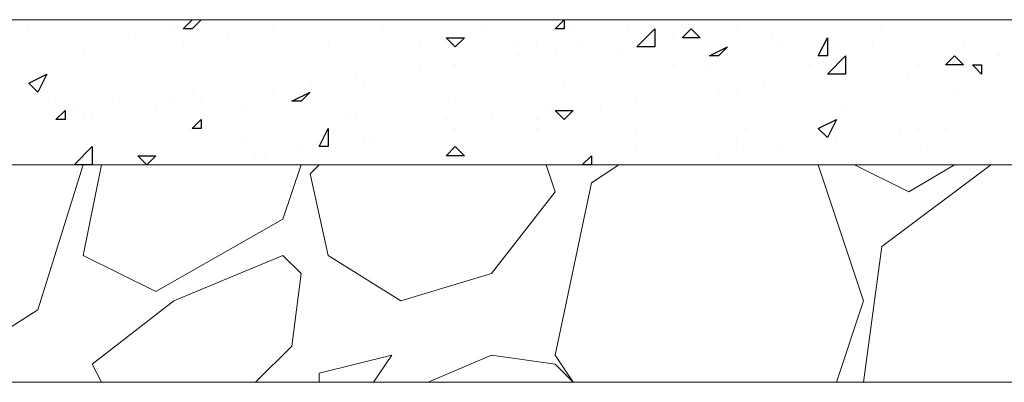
# Model space of a CAD drawing. Header units: metres. Extents: x 5.7 to 89.8, y 4 to 63.5.
# Tile 109 of 256: x 22.81 to 23.855, y 49.472 to 49.858. Entities that reach past the tile are written whole.
import ezdxf

# ---------------------------------------------------------------- set-up
doc = ezdxf.new("R2010")
doc.units = ezdxf.units.M
doc.header["$MEASUREMENT"] = 0
for name, color, linetype in [('PDF17_hatch', 7, 'Continuous'), ('PDF17_hatch-borshi', 7, 'Continuous'), ('PDF17_kaff', 7, 'Continuous')]:
    doc.layers.add(name, color=color, linetype=linetype)

msp = doc.modelspace()

# ---------------------------------------------------------------- linework, layer by layer
at = {"layer": 'PDF17_hatch', "lineweight": 25}
for points in [[(23.0025, 49.8575), (22.9929, 49.8479), (22.9833, 49.8479), (22.9929, 49.8575)], [(23.041, 49.8575), (23.041, 49.8575)], [(22.8195, 49.8479), (22.8195, 49.8479)], [(22.9736, 49.8479), (22.9736, 49.8479)], [(23.0796, 49.8479), (23.0796, 49.8479)], [(23.1951, 49.8479), (23.1951, 49.8479)], [(23.3011, 49.8479), (23.3011, 49.8479)], [(23.3974, 49.8479), (23.3974, 49.8479)], [(23.4552, 49.8479), (23.4552, 49.8479)], [(23.5708, 49.8479), (23.5708, 49.8479)], [(23.7249, 49.8479), (23.7249, 49.8479)], [(22.9255, 49.8382), (22.9255, 49.8382)], [(22.9255, 49.8382), (22.9255, 49.8382)], [(23.0314, 49.8382), (23.0314, 49.8382)], [(23.4744, 49.8382), (23.4744, 49.8382)], [(23.4841, 49.8382), (23.4841, 49.8382)], [(23.5033, 49.8382), (23.5033, 49.8382)], [(23.6093, 49.8382), (23.6093, 49.8382)], [(22.9833, 49.8286), (22.9833, 49.8286)], [(23.1374, 49.8286), (23.1374, 49.8286)], [(23.2337, 49.8286), (23.2337, 49.8286)], [(23.3396, 49.8286), (23.3396, 49.8286)], [(23.3589, 49.8286), (23.3589, 49.8286)], [(23.407, 49.8286), (23.407, 49.8286)], [(23.6189, 49.8286), (23.6189, 49.8286)], [(23.7152, 49.8286), (23.7152, 49.8286)], [(23.8115, 49.8286), (23.8115, 49.8286)], [(22.8773, 49.819), (22.8773, 49.819)], [(23.3396, 49.819), (23.3396, 49.819)], [(23.3781, 49.819), (23.3781, 49.819)], [(23.4456, 49.819), (23.4456, 49.819)], [(23.8501, 49.819), (23.8501, 49.819)], [(23.2337, 49.8094), (23.2337, 49.8094)], [(23.2337, 49.8094), (23.2337, 49.8094)], [(23.2722, 49.8094), (23.2722, 49.8094)], [(23.5033, 49.8094), (23.5033, 49.8094)], [(23.5419, 49.8094), (23.5419, 49.8094)], [(23.6478, 49.8094), (23.6478, 49.8094)], [(23.7634, 49.8094), (23.7634, 49.8094)], [(23.7923, 49.8094), (23.7923, 49.8094)], [(23.1662, 49.7997), (23.1662, 49.7997)], [(23.6671, 49.7997), (23.6671, 49.7997)], [(23.6767, 49.7997), (23.6767, 49.7997)], [(23.7537, 49.7997), (23.7537, 49.7997)], [(23.1181, 49.7901), (23.1181, 49.7901)], [(23.1181, 49.7901), (23.1181, 49.7901)], [(23.1759, 49.7901), (23.1759, 49.7901)], [(23.3878, 49.7901), (23.3878, 49.7901)], [(23.5997, 49.7901), (23.5997, 49.7901)], [(22.9929, 49.7805), (22.9929, 49.7805)], [(23.0796, 49.7805), (23.0796, 49.7805)], [(23.5515, 49.7805), (23.5515, 49.7805)], [(23.5708, 49.7805), (23.5708, 49.7805)], [(23.8019, 49.7805), (23.8019, 49.7805)], [(22.8484, 49.7708), (22.8484, 49.7708)], [(22.9158, 49.7708), (22.9158, 49.7708)], [(22.9736, 49.7708), (22.9736, 49.7708)], [(23.0025, 49.7708), (23.0025, 49.7708)], [(23.2722, 49.7708), (23.2722, 49.7708)], [(23.4648, 49.7708), (23.4648, 49.7708)], [(22.8677, 49.7612), (22.8677, 49.7612)], [(22.9544, 49.7612), (22.9544, 49.7612)], [(23.0507, 49.7612), (23.0507, 49.7612)], [(23.3685, 49.7612), (23.3685, 49.7612)], [(23.4263, 49.7612), (23.4263, 49.7612)], [(23.6863, 49.7612), (23.6863, 49.7612)], [(22.8773, 49.7516), (22.8773, 49.7516)], [(22.8869, 49.7516), (22.8869, 49.7516)], [(23.1566, 49.7516), (23.1566, 49.7516)], [(23.1662, 49.7516), (23.1662, 49.7516)], [(23.2626, 49.7516), (23.2626, 49.7516)], [(23.2722, 49.7419), (23.2722, 49.7419)], [(23.3107, 49.7516), (23.3107, 49.7516)], [(23.3589, 49.7516), (23.3589, 49.7516)], [(23.3589, 49.7419), (23.3589, 49.7419)], [(23.4648, 49.7419), (23.4648, 49.7419)], [(23.5804, 49.7419), (23.5804, 49.7419)], [(23.7441, 49.7419), (23.7441, 49.7419)], [(23.7634, 49.7419), (23.7634, 49.7419)], [(23.7923, 49.7419), (23.7923, 49.7419)], [(23.0507, 49.7323), (23.0507, 49.7323)], [(23.1759, 49.7323), (23.1759, 49.7323)], [(23.1855, 49.7323), (23.1855, 49.7323)], [(23.5708, 49.7323), (23.5708, 49.7323)], [(23.6671, 49.7323), (23.6671, 49.7323)], [(23.6767, 49.7323), (23.6767, 49.7323)], [(23.1085, 49.7227), (23.1085, 49.7227)], [(23.4648, 49.7227), (23.4648, 49.7227)], [(23.5708, 49.7227), (23.5708, 49.7227)], [(23.6189, 49.7227), (23.6189, 49.7227)], [(23.773, 49.7227), (23.773, 49.7227)], [(22.9351, 49.713), (22.9351, 49.713)], [(23.0603, 49.713), (23.0603, 49.713)], [(23.0699, 49.713), (23.0699, 49.713)], [(23.5515, 49.713), (23.5515, 49.713)], [(22.9447, 49.7034), (22.9447, 49.7034)], [(22.9736, 49.7034), (22.9736, 49.7034)], [(23.2337, 49.7034), (23.2337, 49.7034)], [(23.2337, 49.7034), (23.2337, 49.7034)], [(23.4648, 49.7034), (23.4648, 49.7034)], [(23.5033, 49.7034), (23.5033, 49.7034)], [(23.5515, 49.7034), (23.5515, 49.7034)], [(23.5515, 49.7034), (23.5515, 49.7034)]]:
    msp.add_lwpolyline(points, dxfattribs=at)
for points in [[(23.3878, 49.8575), (23.3878, 49.8479), (23.3781, 49.8479)], [(23.4841, 49.8286), (23.4648, 49.8286), (23.4841, 49.8479)], [(23.5226, 49.8479), (23.5322, 49.8382), (23.513, 49.8382)], [(23.2818, 49.8382), (23.2722, 49.8286), (23.2626, 49.8382)], [(23.6671, 49.8382), (23.6671, 49.819), (23.6574, 49.819)], [(23.5611, 49.8286), (23.5515, 49.819), (23.5419, 49.819)], [(23.6863, 49.7997), (23.6671, 49.7997), (23.6863, 49.819)], [(23.8019, 49.819), (23.8115, 49.8094), (23.7923, 49.8094)], [(23.8308, 49.8094), (23.8308, 49.7997), (23.8212, 49.8094)], [(22.8388, 49.7997), (22.8292, 49.7805), (22.8195, 49.7901)], [(23.1181, 49.7805), (23.1085, 49.7708), (23.0988, 49.7708)], [(22.858, 49.7612), (22.858, 49.7516), (22.8484, 49.7516)], [(23.3974, 49.7612), (23.3878, 49.7516), (23.3781, 49.7612)], [(23.0025, 49.7516), (23.0025, 49.7419), (22.9929, 49.7419)], [(23.1374, 49.7419), (23.1374, 49.7227), (23.1277, 49.7227)], [(23.6767, 49.7516), (23.6671, 49.7323), (23.6574, 49.7419)], [(22.8869, 49.7034), (22.8677, 49.7034), (22.8869, 49.7227)], [(23.2722, 49.7227), (23.2818, 49.713), (23.2626, 49.713)], [(22.9544, 49.713), (22.9447, 49.7034), (22.9351, 49.713)], [(23.4167, 49.713), (23.4167, 49.7034), (23.407, 49.7034)]]:
    msp.add_lwpolyline(points, close=True, dxfattribs=at)
at = {"layer": 'PDF17_hatch-borshi', "lineweight": 18}
for points in [[(22.5691, 49.7034), (22.5498, 49.6456), (22.6173, 49.5493), (22.7232, 49.4819), (22.8292, 49.5493), (22.8773, 49.7034)], [(23.1085, 49.7034), (23.0892, 49.6456), (22.9544, 49.5686), (22.8773, 49.6071), (22.8966, 49.7034)], [(23.1277, 49.7034), (23.1181, 49.6938), (23.1374, 49.6071), (23.2144, 49.5589), (23.3107, 49.5878), (23.3781, 49.6745), (23.3685, 49.7034)], [(23.4456, 49.7034), (23.4167, 49.6842), (23.3781, 49.5012), (23.3974, 49.4723), (23.3781, 49.4915), (23.3107, 49.5012), (23.2433, 49.4723)], [(23.6767, 49.4723), (23.7056, 49.5589), (23.6574, 49.7034)], [(23.696, 49.7034), (23.7537, 49.6745), (23.8019, 49.7034)], [(23.7056, 49.4723), (23.7249, 49.6167), (23.8404, 49.7034)], [(22.8966, 49.4723), (22.8869, 49.4915), (22.9736, 49.5589), (23.0892, 49.6071), (23.1085, 49.5878), (23.0988, 49.5108), (23.0603, 49.4723)], [(23.1855, 49.4723), (23.2048, 49.5012), (23.1277, 49.4819), (23.1277, 49.4723)]]:
    msp.add_lwpolyline(points, dxfattribs=at)
at = {"layer": 'PDF17_kaff', "lineweight": 20}
for points in [[(22.1164, 49.8575), (25.1888, 49.8575)], [(25.1888, 49.7034), (22.3187, 49.7034)], [(25.1888, 49.4723), (22.3091, 49.4723)]]:
    msp.add_lwpolyline(points, dxfattribs=at)

doc.saveas('drawing.dxf')
